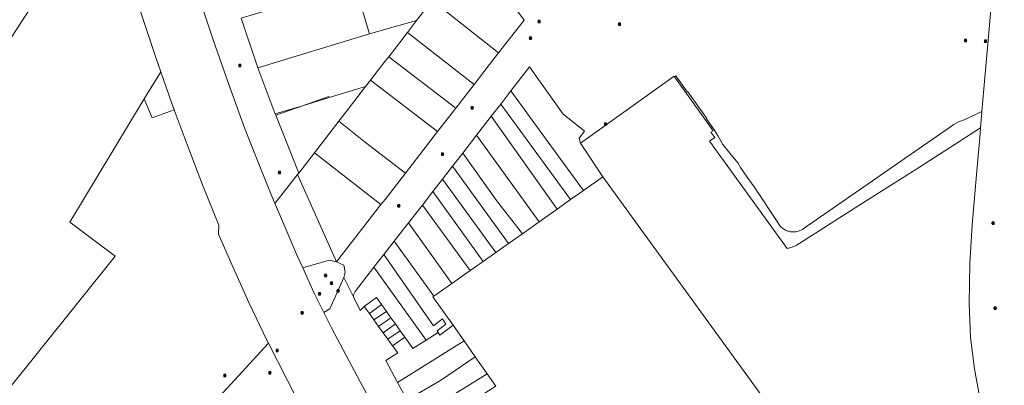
# Model space of a CAD drawing. Header units: metres. Extents: x 163628 to 168255, y 402691 to 405367.
# Tile 63 of 256: x 165191 to 165585, y 403397 to 403543. Entities that reach past the tile are written whole.
import ezdxf

# ---------------------------------------------------------------- set-up
doc = ezdxf.new("R2010")
doc.units = ezdxf.units.M
doc.layers.add('X-CA190022.004-UO-KAD_Percelen$0$B-WE-KG-GRENS_PERCEEL-GV', color=150, linetype='Continuous', lineweight=9)
doc.layers.add('X-CA190022.004-UO-WHM_Riolering gemeente_NLCS_v0.1$0$B-WE-RI-PUT-S', color=252, linetype='Continuous', lineweight=15)

# ---------------------------------------------------------------- blocks, each defined once
blk = doc.blocks.new('X-CA190022.004-UO-WHM_Riolering gemeente_NLCS_v0.1$0$B-SRI-PUT_BETON-SO')
blk.add_line((-1.4, -1.4), (1.4, 1.4))
at = {"lineweight": -3, "flags": 128}
blk.add_lwpolyline([(2, -2), (2, 2), (-2, 2), (-2, -2)], close=True, dxfattribs=at)
at = {"lineweight": -3}
blk.add_circle((0, 0), 2, dxfattribs=at)

msp = doc.modelspace()

# ---------------------------------------------------------------- linework, layer by layer
at = {"layer": 'X-CA190022.004-UO-KAD_Percelen$0$B-WE-KG-GRENS_PERCEEL-GV', "flags": 128}
for points in [[(165177.151, 403520.417), (165225.104, 403594.141), (165223.355, 403600.346), (165218.531, 403618.692), (165214.015, 403637.201), (165205.258, 403675.382), (165196.258, 403713.59), (165193.446, 403724.755), (165190.31, 403735.894)], [(165375.961, 403566.044), (165392.733, 403543.232), (165382.506, 403530.09), (165376.554, 403522.441), (165372.695, 403517.454), (165365.387, 403508.011), (165358.106, 403498.603), (165345.259, 403482.003), (165337.101, 403471.462), (165335.457, 403469.374), (165317.68, 403446.41), (165320.62, 403445.151), (165321.158, 403442.366), (165320.628, 403440.189), (165324.689, 403431.888), (165324.532, 403432.567), (165324.529, 403433.222), (165325.099, 403434.549), (165332.677, 403444.303), (165336.643, 403449.406), (165340.8, 403454.755), (165346.465, 403462.046), (165352.022, 403469.197), (165356.203, 403474.577), (165360.07, 403479.555), (165364.128, 403484.778), (165365.176, 403486.122), (165368.172, 403489.982), (165373.743, 403497.149), (165379.579, 403504.696), (165383.37, 403509.614), (165387.42, 403514.864), (165394.856, 403524.509), (165408.312, 403505.59), (165412.08, 403502.59), (165416.92, 403498.78), (165414.76, 403495.97), (165415.315, 403493.981), (165452.736, 403520.75), (165452.882, 403520.547), (165453.41, 403520.93), (165458.03, 403514.38), (165458.18, 403514.49), (165465.82, 403503.78), (165465.67, 403503.66), (165468.78, 403499.35), (165470.27, 403496.78), (165472.172, 403493.381), (165475.047, 403489.97), (165478.191, 403486.132), (165478.68, 403485.176), (165479.225, 403484.251), (165481.906, 403480.365), (165484.666, 403476.535), (165494.138, 403462.179), (165494.598, 403461.498), (165494.821, 403461.188), (165495.06, 403460.89), (165495.315, 403460.605), (165495.585, 403460.335), (165495.87, 403460.08), (165496.168, 403459.841), (165496.478, 403459.619), (165496.8, 403459.414), (165497.133, 403459.226), (165497.476, 403459.058), (165497.828, 403458.908), (165498.187, 403458.777), (165498.552, 403458.667), (165498.923, 403458.576), (165499.299, 403458.506), (165499.678, 403458.456), (165500.059, 403458.427), (165500.441, 403458.419), (165500.822, 403458.432), (165501.203, 403458.466), (165501.581, 403458.52), (165501.956, 403458.595), (165502.326, 403458.69), (165502.69, 403458.805), (165503.047, 403458.94), (165503.397, 403459.094), (165503.737, 403459.267), (165504.068, 403459.459), (165504.388, 403459.668), (165564.63, 403501.47), (165566.46, 403502.46), (165568.66, 403503.3), (165575.825, 403506.665), (165576.57, 403515.64), (165578.447, 403536.668), (165580.266, 403558.352)], [(165580.266, 403558.352), (165578.447, 403536.668), (165576.57, 403515.64), (165575.825, 403506.665), (165575.278, 403500.076), (165574.952, 403496.15), (165573.816, 403482.927), (165571.937, 403461.328), (165571.004, 403445.846), (165570.786, 403429.765), (165571.192, 403416.202), (165572.814, 403403.589), (165575.418, 403389.744), (165576.394, 403385.843), (165590.702, 403394.761)], [(165262.441, 403553.043), (165268.337, 403535.356), (165274.452, 403517.801), (165280.949, 403500.095), (165286.961, 403484.583), (165292.976, 403469.862), (165302.054, 403481.424), (165302.56, 403482.007), (165293.381, 403505.187), (165293.198, 403505.65), (165293.065, 403505.966), (165286.247, 403524.094), (165279.503, 403543.982)], [(165340.316, 403374.163), (165327.179, 403398.389), (165315.853, 403419.769), (165312.631, 403426.206), (165308.607, 403434.247), (165304.175, 403444.047), (165302.104, 403448.626), (165294.851, 403465.491), (165293.243, 403469.209), (165292.976, 403469.862), (165286.961, 403484.583), (165280.949, 403500.095), (165274.452, 403517.801), (165268.337, 403535.356), (165262.441, 403553.043)], [(165239.562, 403545.827), (165245.547, 403527.831), (165247.437, 403522.466), (165251.871, 403509.881), (165252.702, 403507.417), (165252.741, 403507.313), (165258.311, 403492.307), (165264.137, 403477.261), (165270.672, 403461.17), (165270.53, 403457.47), (165275.829, 403445.408), (165282.612, 403430.211), (165289.849, 403415.131), (165290.437, 403413.971), (165298.035, 403398.976), (165304.929, 403385.422)], [(165575.418, 403389.744), (165572.814, 403403.589), (165571.192, 403416.202), (165570.786, 403429.765), (165571.004, 403445.846), (165571.937, 403461.328), (165573.816, 403482.927), (165574.952, 403496.15), (165575.278, 403500.076), (165550.841, 403484.409), (165528.077, 403469.877), (165501.546, 403452.961), (165499.995, 403452.32), (165498.946, 403452.004), (165497.87, 403451.76), (165466.806, 403494.704), (165468.955, 403496.278), (165467.454, 403498.299), (165468.31, 403498.91), (165455.69, 403516.64), (165452.882, 403520.547), (165452.736, 403520.75), (165415.315, 403493.981), (165424.25, 403480.496), (165499.787, 403376.27)], [(165151.126, 403261.366), (165239.736, 403358.432), (165267.542, 403388.892), (165269.448, 403390.98), (165290.437, 403413.971), (165289.849, 403415.131), (165282.612, 403430.211), (165275.829, 403445.408), (165270.53, 403457.47), (165270.672, 403461.17), (165264.137, 403477.261), (165258.311, 403492.307), (165252.741, 403507.313), (165243.914, 403504.084), (165240.754, 403511.763), (165210.985, 403462.361), (165229.14, 403448.743), (165168.746, 403373.423)], [(165499.787, 403376.27), (165424.25, 403480.496), (165416.451, 403474.982), (165411.328, 403471.36), (165406, 403467.593), (165398.766, 403462.478), (165392.015, 403457.705), (165386.525, 403453.824), (165381.43, 403450.222), (165376.28, 403446.58), (165371.181, 403442.976), (165363.839, 403437.785), (165356.615, 403432.678), (165356.275, 403432.437), (165364.299, 403421.045), (165368.713, 403414.778), (165373.185, 403408.429), (165377.972, 403401.632), (165381.477, 403396.656)], [(165345.893, 403391.243), (165342.141, 403398.226), (165337.418, 403407.019), (165342.18, 403410), (165340.089, 403412.899), (165338.19, 403415.531), (165336.387, 403418.032), (165334.533, 403420.602), (165332.655, 403423.205), (165330.829, 403425.737), (165328.8, 403428.55), (165327.151, 403427.034), (165324.689, 403431.888), (165320.628, 403440.189), (165315.009, 403427.599), (165312.631, 403426.206), (165315.853, 403419.769), (165327.179, 403398.389), (165340.316, 403374.163)], [(165304.929, 403385.422), (165298.035, 403398.976), (165290.437, 403413.971), (165269.448, 403390.98)]]:
    msp.add_lwpolyline(points, dxfattribs=at)
for points in [[(165113.745, 403427.48), (165118.817, 403422.343), (165168.002, 403372.518), (165168.746, 403373.423), (165229.14, 403448.743), (165210.985, 403462.361), (165240.754, 403511.763), (165247.437, 403522.466), (165245.547, 403527.831), (165239.562, 403545.827), (165233.871, 403563.926), (165228.435, 403582.329), (165225.104, 403594.141), (165177.151, 403520.417), (165165.792, 403500.533), (165175.919, 403489.861)], [(165349.743, 403543.007), (165355.909, 403550.995), (165375.961, 403566.044), (165372.15, 403570.899), (165370.136, 403577.608), (165323.199, 403563.447), (165324.896, 403557.786), (165330.93, 403537.661)], [(165375.961, 403566.044), (165355.909, 403550.995), (165382.506, 403530.09), (165392.733, 403543.232)], [(165286.247, 403524.094), (165330.93, 403537.661), (165324.896, 403557.786), (165279.503, 403543.982)], [(165349.743, 403543.007), (165346.056, 403538.231), (165372.695, 403517.454), (165376.554, 403522.441), (165382.506, 403530.09), (165355.909, 403550.995)], [(165338.57, 403528.534), (165346.056, 403538.231), (165349.743, 403543.007), (165330.93, 403537.661), (165286.247, 403524.094), (165293.065, 403505.966), (165293.198, 403505.65), (165304.042, 403508.94), (165314.59, 403512.653), (165314.781, 403512.198), (165329.28, 403516.624), (165331.278, 403519.166), (165337.004, 403526.576)], [(165338.57, 403528.534), (165365.387, 403508.011), (165372.695, 403517.454), (165346.056, 403538.231)], [(165331.278, 403519.166), (165358.106, 403498.603), (165365.387, 403508.011), (165338.57, 403528.534), (165337.004, 403526.576)], [(165252.702, 403507.417), (165251.871, 403509.881), (165247.437, 403522.466), (165240.754, 403511.763), (165243.914, 403504.084), (165252.741, 403507.313)], [(165387.42, 403514.864), (165402.405, 403494.411), (165416.451, 403474.982), (165424.25, 403480.496), (165415.315, 403493.981), (165414.76, 403495.97), (165416.92, 403498.78), (165412.08, 403502.59), (165408.312, 403505.59), (165394.856, 403524.509)], [(165331.278, 403519.166), (165329.28, 403516.624), (165322.327, 403507.611), (165318.588, 403502.704), (165329.32, 403494.24), (165345.259, 403482.003), (165358.106, 403498.603)], [(165452.882, 403520.547), (165455.69, 403516.64), (165468.31, 403498.91), (165467.454, 403498.299), (165468.955, 403496.278), (165466.806, 403494.704), (165497.87, 403451.76), (165498.946, 403452.004), (165499.995, 403452.32), (165501.546, 403452.961), (165528.077, 403469.877), (165550.841, 403484.409), (165575.278, 403500.076), (165575.825, 403506.665), (165568.66, 403503.3), (165566.46, 403502.46), (165564.63, 403501.47), (165504.388, 403459.668), (165504.068, 403459.459), (165503.737, 403459.267), (165503.397, 403459.094), (165503.047, 403458.94), (165502.69, 403458.805), (165502.326, 403458.69), (165501.956, 403458.595), (165501.581, 403458.52), (165501.203, 403458.466), (165500.822, 403458.432), (165500.441, 403458.419), (165500.059, 403458.427), (165499.678, 403458.456), (165499.299, 403458.506), (165498.923, 403458.576), (165498.552, 403458.667), (165498.187, 403458.777), (165497.828, 403458.908), (165497.476, 403459.058), (165497.133, 403459.226), (165496.8, 403459.414), (165496.478, 403459.619), (165496.168, 403459.841), (165495.87, 403460.08), (165495.585, 403460.335), (165495.315, 403460.605), (165495.06, 403460.89), (165494.821, 403461.188), (165494.598, 403461.498), (165494.138, 403462.179), (165484.666, 403476.535), (165481.906, 403480.365), (165479.225, 403484.251), (165478.68, 403485.176), (165478.191, 403486.132), (165475.047, 403489.97), (165472.172, 403493.381), (165470.27, 403496.78), (165468.78, 403499.35), (165465.67, 403503.66), (165465.82, 403503.78), (165458.18, 403514.49), (165458.03, 403514.38), (165453.41, 403520.93)], [(165308.83, 403490.121), (165318.588, 403502.704), (165322.327, 403507.611), (165329.28, 403516.624), (165314.781, 403512.198), (165304.042, 403508.94), (165293.381, 403505.187), (165302.56, 403482.007)], [(165387.42, 403514.864), (165383.37, 403509.614), (165411.328, 403471.36), (165416.451, 403474.982), (165402.405, 403494.411)], [(165304.042, 403508.94), (165314.781, 403512.198), (165314.59, 403512.653)], [(165383.37, 403509.614), (165379.579, 403504.696), (165406, 403467.593), (165411.328, 403471.36)], [(165293.381, 403505.187), (165304.042, 403508.94), (165293.198, 403505.65)], [(165318.588, 403502.704), (165308.83, 403490.121), (165335.457, 403469.374), (165337.101, 403471.462), (165345.259, 403482.003), (165329.32, 403494.24)], [(165406, 403467.593), (165379.579, 403504.696), (165373.743, 403497.149), (165398.766, 403462.478)], [(165373.743, 403497.149), (165368.172, 403489.982), (165381.702, 403470.977), (165392.015, 403457.705), (165398.766, 403462.478)], [(165308.83, 403490.121), (165302.56, 403482.007), (165302.054, 403481.424), (165317.68, 403446.41), (165335.457, 403469.374)], [(165392.015, 403457.705), (165381.702, 403470.977), (165368.172, 403489.982), (165365.176, 403486.122), (165364.128, 403484.778), (165386.525, 403453.824)], [(165386.525, 403453.824), (165364.128, 403484.778), (165360.07, 403479.555), (165381.43, 403450.222)], [(165304.175, 403444.047), (165314.809, 403447.079), (165317.68, 403446.41), (165302.054, 403481.424), (165292.976, 403469.862), (165293.243, 403469.209), (165294.851, 403465.491), (165302.104, 403448.626)], [(165381.43, 403450.222), (165360.07, 403479.555), (165356.203, 403474.577), (165376.28, 403446.58)], [(165376.28, 403446.58), (165356.203, 403474.577), (165352.022, 403469.197), (165371.181, 403442.976)], [(165371.181, 403442.976), (165352.022, 403469.197), (165346.465, 403462.046), (165363.839, 403437.785)], [(165346.465, 403462.046), (165340.8, 403454.755), (165356.615, 403432.678), (165363.839, 403437.785)], [(165364.299, 403421.045), (165356.275, 403432.437), (165356.615, 403432.678), (165340.8, 403454.755), (165336.643, 403449.406), (165356.499, 403420.788), (165360.03, 403423.591), (165361.455, 403421.55), (165357.93, 403418.803), (165358.367, 403418.131), (165359.035, 403417.103)], [(165320.628, 403440.189), (165321.158, 403442.366), (165320.62, 403445.151), (165317.68, 403446.41), (165314.809, 403447.079), (165304.175, 403444.047), (165308.607, 403434.247), (165312.631, 403426.206), (165315.009, 403427.599)], [(165336.643, 403449.406), (165332.677, 403444.303), (165353.599, 403415.131), (165358.367, 403418.131), (165357.93, 403418.803), (165361.455, 403421.55), (165360.03, 403423.591), (165356.499, 403420.788)], [(165328.8, 403428.55), (165333.67, 403432.16), (165335.658, 403429.387), (165337.645, 403426.615), (165339.471, 403424.067), (165341.224, 403421.621), (165343.177, 403418.897), (165345.047, 403416.289), (165347.039, 403413.509), (165348.168, 403411.713), (165353.599, 403415.131), (165332.677, 403444.303), (165325.099, 403434.549), (165324.529, 403433.222), (165324.532, 403432.567), (165324.689, 403431.888), (165327.151, 403427.034)], [(165335.658, 403429.387), (165333.67, 403432.16), (165328.8, 403428.55), (165330.829, 403425.737)], [(165337.645, 403426.615), (165335.658, 403429.387), (165330.829, 403425.737), (165332.655, 403423.205)], [(165337.645, 403426.615), (165332.655, 403423.205), (165334.533, 403420.602), (165339.471, 403424.067)], [(165339.471, 403424.067), (165334.533, 403420.602), (165336.387, 403418.032), (165341.224, 403421.621)], [(165341.224, 403421.621), (165336.387, 403418.032), (165338.19, 403415.531), (165343.177, 403418.897)], [(165342.141, 403398.226), (165368.713, 403414.778), (165364.299, 403421.045), (165359.035, 403417.103), (165358.367, 403418.131), (165353.599, 403415.131), (165348.168, 403411.713), (165347.039, 403413.509), (165345.047, 403416.289), (165340.089, 403412.899), (165342.18, 403410), (165337.418, 403407.019)], [(165343.177, 403418.897), (165338.19, 403415.531), (165340.089, 403412.899), (165345.047, 403416.289)], [(165342.141, 403398.226), (165345.893, 403391.243), (165359.344, 403398.913), (165373.185, 403408.429), (165368.713, 403414.778)], [(165345.893, 403391.243), (165349.809, 403384.131), (165377.972, 403401.632), (165373.185, 403408.429), (165359.344, 403398.913)], [(165377.972, 403401.632), (165349.809, 403384.131), (165352.879, 403378.557), (165381.477, 403396.656)]]:
    msp.add_lwpolyline(points, close=True, dxfattribs=at)

# ---------------------------------------------------------------- block references
at = {"layer": 'X-CA190022.004-UO-WHM_Riolering gemeente_NLCS_v0.1$0$B-WE-RI-PUT-S', "xscale": 0.2, "yscale": 0.2, "zscale": 0.2}
for p in [(165398.688, 403542.656), (165430.896, 403541.6), (165395.264, 403536.032), (165569.264, 403535.04), (165577.296, 403534.752), (165279.008, 403524.992), (165371.968, 403508.16), (165425.232, 403501.6), (165360.032, 403489.6), (165294.864, 403482.272), (165342.56, 403468.864), (165580.256, 403461.952), (165313.344, 403440.928), (165315.696, 403437.952), (165318.288, 403434.88), (165310.864, 403433.696), (165581.056, 403427.872), (165304, 403425.984), (165294, 403411.008), (165272.992, 403400.992), (165291.008, 403401.984)]:
    msp.add_blockref('X-CA190022.004-UO-WHM_Riolering gemeente_NLCS_v0.1$0$B-SRI-PUT_BETON-SO', p, dxfattribs=at)

doc.saveas('drawing.dxf')
